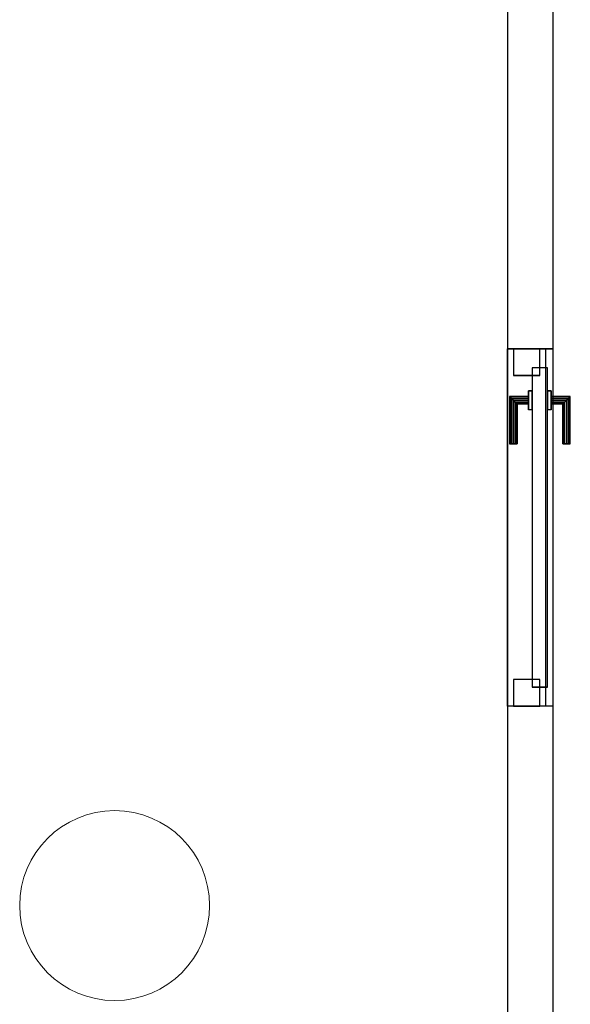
# Model space of a CAD drawing. Header units: metres. Extents: x 391.1 to 427.5, y 12.8 to 28.4.
# Tile 63 of 195: x 405.6 to 407, y 17.5 to 20.1. Entities that reach past the tile are written whole.
import ezdxf

# ---------------------------------------------------------------- set-up
doc = ezdxf.new("R2010")
doc.units = ezdxf.units.M
doc.layers.add('01_CARPINTERIA', color=5, linetype='Continuous', lineweight=25, true_color=0x0000ff)
for name, color, linetype, lineweight in [('A-COLS-____-MCUT', 7, 'Continuous', 18), ('A-COLS-____-OTLN', 7, 'Continuous', 18), ('A-GENM-____-OTLN', 7, 'Continuous', 18), ('A-WALL-____-MCUT', 7, 'Continuous', 25), ('A-WALL-____-OTLN', 7, 'Continuous', 25)]:
    doc.layers.add(name, color=color, linetype=linetype, lineweight=lineweight)

# ---------------------------------------------------------------- blocks, each defined once
blk = doc.blocks.new('Family - LONDR55-XX_ZZ-ARQ-CAA-M3D-Londres55-152019-03_ELEC_P0A')
at = {"layer": '01_CARPINTERIA', "color": 161, "true_color": 0xaaaaff}
for p, q in [((0.1263, 0.1487), (0.125, 0.15)), ((0.125, 0.15), (0.125, 0.1)), ((0.125, 0.15), (0.1263, 0.1487)), ((0.25, 0.15), (0.125, 0.15)), ((0.13, 0.145), (0.1263, 0.1487)), ((0.1263, 0.1487), (0.1263, 0.1)), ((0.1263, 0.1487), (0.1263, 0.1)), ((0.1263, 0.1487), (0.13, 0.145)), ((0.25, 0.1487), (0.1263, 0.1487)), ((0.25, 0.1487), (0.1263, 0.1487)), ((0.135, 0.14), (0.13, 0.145)), ((0.13, 0.145), (0.13, 0.1)), ((0.13, 0.145), (0.13, 0.1)), ((0.13, 0.145), (0.135, 0.14)), ((0.25, 0.145), (0.13, 0.145)), ((0.25, 0.145), (0.13, 0.145)), ((0.135, 0.1), (0.135, 0.14)), ((0.135, 0.14), (0.135, 0.1)), ((0.135, 0.14), (0.14, 0.135)), ((0.14, 0.135), (0.135, 0.14)), ((0.135, 0.14), (0.25, 0.14)), ((0.25, 0.14), (0.135, 0.14)), ((0.14, 0.135), (0.14, 0.1)), ((0.14, 0.135), (0.1437, 0.1313)), ((0.1437, 0.1313), (0.14, 0.135)), ((0.14, 0.135), (0.14, 0.1)), ((0.25, 0.135), (0.14, 0.135)), ((0.25, 0.135), (0.14, 0.135)), ((0.1437, 0.1313), (0.1437, 0.1)), ((0.1437, 0.1313), (0.145, 0.13)), ((0.145, 0.13), (0.1437, 0.1313)), ((0.1437, 0.1313), (0.1437, 0.1)), ((0.25, 0.1313), (0.1437, 0.1313)), ((0.25, 0.1313), (0.1437, 0.1313)), ((0.145, 0.13), (0.145, 0.1)), ((0.25, 0.13), (0.145, 0.13)), ((0.25, 0.1487), (0.25, 0.15)), ((0.25, 0.15), (0.25, 0.1487)), ((0.25, 0.145), (0.25, 0.1487)), ((0.25, 0.1487), (0.25, 0.145)), ((0.25, 0.145), (0.25, 0.14)), ((0.25, 0.14), (0.25, 0.145)), ((0.25, 0.14), (0.25, 0.135)), ((0.25, 0.135), (0.25, 0.14)), ((0.25, 0.135), (0.25, 0.1313)), ((0.25, 0.1313), (0.25, 0.135)), ((0.25, 0.1313), (0.25, 0.13)), ((0.25, 0.13), (0.25, 0.1313)), ((0.89, 0.09), (0.05, 0.09)), ((0.05, 0.09), (0.05, 0.05)), ((0.89, 0.09), (0.05, 0.09)), ((0.05, 0.09), (0.05, 0.05)), ((0.16, 0.1), (0.11, 0.1)), ((0.11, 0.1), (0.16, 0.1)), ((0.11, 0.1), (0.11, 0.09)), ((0.11, 0.09), (0.11, 0.1)), ((0.16, 0.09), (0.11, 0.09)), ((0.11, 0.09), (0.16, 0.09)), ((0.1263, 0.1), (0.125, 0.1)), ((0.125, 0.1), (0.1263, 0.1)), ((0.13, 0.1), (0.1263, 0.1)), ((0.1263, 0.1), (0.13, 0.1)), ((0.135, 0.1), (0.13, 0.1)), ((0.13, 0.1), (0.135, 0.1)), ((0.14, 0.1), (0.135, 0.1)), ((0.135, 0.1), (0.14, 0.1)), ((0.14, 0.1), (0.1437, 0.1)), ((0.1437, 0.1), (0.14, 0.1)), ((0.1437, 0.1), (0.145, 0.1)), ((0.145, 0.1), (0.1437, 0.1)), ((0.16, 0.1), (0.16, 0.09)), ((0.16, 0.1), (0.16, 0.09)), ((0.89, 0.05), (0.89, 0.09)), ((0.89, 0.09), (0.89, 0.05)), ((0.07, 0.07), (0, 0.07)), ((0, 0.07), (0, 0)), ((0.07, 0.07), (0, 0.07)), ((0, 0.07), (0, 0)), ((0.07, 0), (0.07, 0.07)), ((0.07, 0.07), (0.07, 0)), ((0.94, 0.07), (0.87, 0.07)), ((0.87, 0.07), (0.87, 0)), ((0.94, 0.07), (0.87, 0.07)), ((0.87, 0.07), (0.87, 0)), ((0.94, 0), (0.94, 0.07)), ((0.94, 0.07), (0.94, 0)), ((0.05, 0.05), (0.89, 0.05)), ((0.05, 0.05), (0.89, 0.05)), ((0.11, 0.05), (0.16, 0.05)), ((0.16, 0.05), (0.11, 0.05)), ((0.11, 0.05), (0.11, 0.04)), ((0.11, 0.04), (0.11, 0.05)), ((0.11, 0.04), (0.16, 0.04)), ((0.16, 0.04), (0.11, 0.04)), ((0.1263, 0.04), (0.125, 0.04)), ((0.125, 0.04), (0.1263, 0.04)), ((0.125, 0.04), (0.125, -0.01)), ((0.13, 0.04), (0.1263, 0.04)), ((0.1263, 0.04), (0.13, 0.04)), ((0.1263, 0.04), (0.1263, -0.0087)), ((0.1263, 0.04), (0.1263, -0.0087)), ((0.13, 0.04), (0.135, 0.04)), ((0.135, 0.04), (0.13, 0.04)), ((0.13, 0.04), (0.13, -0.005)), ((0.13, 0.04), (0.13, -0.005)), ((0.135, 0.04), (0.14, 0.04)), ((0.14, 0.04), (0.135, 0.04)), ((0.135, 0), (0.135, 0.04)), ((0.135, 0.04), (0.135, 0)), ((0.14, 0.04), (0.1437, 0.04)), ((0.1437, 0.04), (0.14, 0.04)), ((0.14, 0.04), (0.14, 0.005)), ((0.14, 0.04), (0.14, 0.005)), ((0.1437, 0.04), (0.145, 0.04)), ((0.145, 0.04), (0.1437, 0.04)), ((0.1437, 0.04), (0.1437, 0.0087)), ((0.1437, 0.04), (0.1437, 0.0087)), ((0.145, 0.04), (0.145, 0.01)), ((0.16, 0.05), (0.16, 0.04)), ((0.16, 0.05), (0.16, 0.04)), ((0, 0), (0.07, 0)), ((0, 0), (0.07, 0)), ((0.13, -0.005), (0.135, 0)), ((0.135, 0), (0.13, -0.005)), ((0.14, 0.005), (0.135, 0)), ((0.135, 0), (0.14, 0.005)), ((0.25, 0), (0.135, 0)), ((0.135, 0), (0.25, 0)), ((0.1437, 0.0087), (0.14, 0.005)), ((0.14, 0.005), (0.1437, 0.0087)), ((0.14, 0.005), (0.25, 0.005)), ((0.14, 0.005), (0.25, 0.005)), ((0.145, 0.01), (0.1437, 0.0087)), ((0.1437, 0.0087), (0.145, 0.01)), ((0.1437, 0.0087), (0.25, 0.0087)), ((0.1437, 0.0087), (0.25, 0.0087)), ((0.145, 0.01), (0.25, 0.01)), ((0.25, 0.0087), (0.25, 0.01)), ((0.25, 0.01), (0.25, 0.0087)), ((0.25, 0.005), (0.25, 0.0087)), ((0.25, 0.0087), (0.25, 0.005)), ((0.25, 0.005), (0.25, 0)), ((0.25, 0), (0.25, 0.005)), ((0.25, 0), (0.25, -0.005)), ((0.25, -0.005), (0.25, 0)), ((0.87, 0), (0.94, 0)), ((0.87, 0), (0.94, 0)), ((0.125, -0.01), (0.1263, -0.0087)), ((0.1263, -0.0087), (0.125, -0.01)), ((0.125, -0.01), (0.25, -0.01)), ((0.1263, -0.0087), (0.13, -0.005)), ((0.13, -0.005), (0.1263, -0.0087)), ((0.1263, -0.0087), (0.25, -0.0087)), ((0.1263, -0.0087), (0.25, -0.0087)), ((0.13, -0.005), (0.25, -0.005)), ((0.13, -0.005), (0.25, -0.005)), ((0.25, -0.005), (0.25, -0.0087)), ((0.25, -0.0087), (0.25, -0.005)), ((0.25, -0.0087), (0.25, -0.01)), ((0.25, -0.01), (0.25, -0.0087))]:
    blk.add_line(p, q, dxfattribs=at)
blk = doc.blocks.new('Family - Porta PA-152020-03_ELEC_P0A')
blk.add_blockref('Family - LONDR55-XX_ZZ-ARQ-CAA-M3D-Londres55-152019-03_ELEC_P0A', (0, 0))
blk = doc.blocks.new('Family - Pilar PA-152069-03_ELEC_P0A')
at = {"layer": 'A-COLS-____-MCUT', "color": 253, "true_color": 0xaaaaaa}
for start, end in [(360, 180), (180, 360)]:
    blk.add_arc((0.25, 0.25), 0.25, start, end, dxfattribs=at)
at = {"layer": 'A-COLS-____-OTLN', "color": 253, "true_color": 0xaaaaaa}
for start, end in [(360, 180), (180, 360)]:
    blk.add_arc((0.25, 0.25), 0.25, start, end, dxfattribs=at)
blk = doc.blocks.new('Family - Evans PA-152290-03_ELEC_P0A')
at = {"layer": 'A-WALL-____-MCUT', "color": 253, "true_color": 0xaaaaaa}
for p, q in [((0.8049, 0.12), (0, 0.12)), ((0.8049, 0), (0.8049, 0.12)), ((1.7449, 0.12), (1.7449, 0)), ((5.7985, 0.12), (1.7449, 0.12)), ((0, 0), (0.8049, 0)), ((1.7449, 0), (5.7528, 0))]:
    blk.add_line(p, q, dxfattribs=at)
at = {"layer": 'A-WALL-____-OTLN', "color": 253, "true_color": 0xaaaaaa}
for p, q in [((5.7985, 0.12), (0, 0.12)), ((0.8049, 0), (0.8049, 0.12)), ((1.7449, 0.12), (0.8049, 0.12)), ((1.7449, 0), (1.7449, 0.12)), ((0, 0), (5.7528, 0)), ((0.8049, 0), (1.7449, 0))]:
    blk.add_line(p, q, dxfattribs=at)
at = {"layer": 'A-WALL-____-OTLN', "color": 253, "lineweight": 18, "true_color": 0xaaaaaa}
blk.add_line((0, 0), (5.7528, 0), dxfattribs=at)
blk = doc.blocks.new('Family - Nicho en muro-152292-03_ELEC_P0A')
at = {"layer": 'A-GENM-____-OTLN', "color": 253, "true_color": 0xaaaaaa}
for p, q in [((406.9919, 19.2645), (406.8719, 19.2645)), ((406.8719, 19.2645), (406.8719, 18.3245)), ((406.8719, 18.3245), (406.8719, 19.2645)), ((406.8719, 19.2645), (406.9919, 19.2645)), ((406.9919, 18.3245), (406.9919, 19.2645)), ((406.9919, 19.2645), (406.9919, 18.3245)), ((406.8719, 18.3245), (406.9919, 18.3245)), ((406.8719, 18.3245), (406.9919, 18.3245))]:
    blk.add_line(p, q, dxfattribs=at)
blk = doc.blocks.new('Family - Evans PA-152593-03_ELEC_P0A')
at = {"layer": 'A-WALL-____-OTLN', "color": 253, "true_color": 0xaaaaaa}
for p, q in [((0, 0.1), (0.94, 0.1)), ((0, 0), (0, 0.1)), ((0, 0.1), (0.94, 0.1)), ((0, 0), (0, 0.1)), ((0.94, 0.1), (0.94, 0)), ((0.94, 0.1), (0.94, 0)), ((0.94, 0), (0, 0)), ((0.94, 0), (0, 0))]:
    blk.add_line(p, q, dxfattribs=at)
at = {"layer": 'A-WALL-____-OTLN', "color": 253, "lineweight": 18, "true_color": 0xaaaaaa}
blk.add_line((0, 0), (0.94, 0), dxfattribs=at)
blk = doc.blocks.new('Family - Vano puerta-152595-03_ELEC_P0A')
at = {"layer": 'A-GENM-____-OTLN', "color": 253, "true_color": 0xaaaaaa}
for p, q in [((406.9719, 19.2645), (406.8719, 19.2645)), ((406.8719, 19.2645), (406.8719, 18.3245)), ((406.9719, 19.2645), (406.8719, 19.2645)), ((406.8719, 18.3245), (406.8719, 19.2645)), ((406.9719, 18.3245), (406.9719, 19.2645)), ((406.9719, 19.2645), (406.9719, 18.3245)), ((406.8719, 18.3245), (406.9719, 18.3245)), ((406.9719, 18.3245), (406.8719, 18.3245))]:
    blk.add_line(p, q, dxfattribs=at)
blk = doc.blocks.new('LONDR55-XX_ZZ-ARQ-CAA-M3D-Londres55_ifc-1-03_ELEC_P0A')
at = {"layer": '01_CARPINTERIA', "color": 253, "lineweight": 18, "true_color": 0xaaaaaa, "rotation": 270}
blk.add_blockref('Family - Porta PA-152020-03_ELEC_P0A', (406.8869, 19.2645), dxfattribs=at)
at = {"layer": 'A-COLS-____-OTLN', "color": 253, "lineweight": 18, "true_color": 0xaaaaaa}
blk.add_blockref('Family - Pilar PA-152069-03_ELEC_P0A', (405.5871, 17.5495), dxfattribs=at)
at = {"layer": 'A-GENM-____-OTLN', "color": 253, "lineweight": 18, "true_color": 0xaaaaaa}
for name in ['Family - Nicho en muro-152292-03_ELEC_P0A', 'Family - Vano puerta-152595-03_ELEC_P0A']:
    blk.add_blockref(name, (0, 0), dxfattribs=at)
at = {"layer": 'A-WALL-____-OTLN', "color": 253, "lineweight": 18, "true_color": 0xaaaaaa}
for name, p, rotation in [('Family - Evans PA-152290-03_ELEC_P0A', (406.9919, 17.5196), 90), ('Family - Evans PA-152593-03_ELEC_P0A', (406.8719, 19.2645), 270)]:
    blk.add_blockref(name, p, dxfattribs=dict(at, rotation=rotation))

msp = doc.modelspace()

# ---------------------------------------------------------------- block references
at = {"lineweight": 5}
msp.add_blockref('LONDR55-XX_ZZ-ARQ-CAA-M3D-Londres55_ifc-1-03_ELEC_P0A', (0, 0), dxfattribs=at)

doc.saveas('drawing.dxf')
